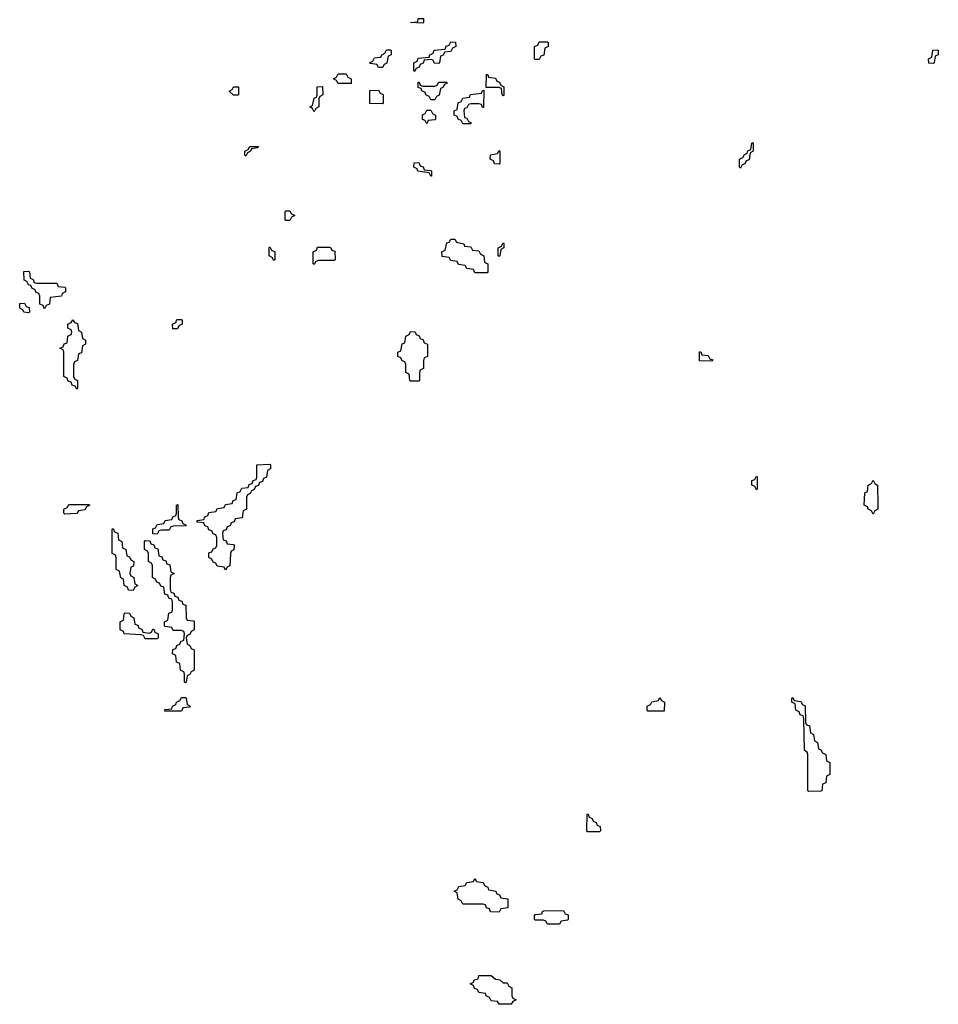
# Model space of a CAD drawing. Header units: inches. Extents: x 2777885 to 2884230, y 684484 to 829189.
# Tile 210 of 239: x 2866666 to 2871234, y 790388 to 795284. Entities that reach past the tile are written whole.
import ezdxf

# ---------------------------------------------------------------- set-up
doc = ezdxf.new("R2010")
doc.units = ezdxf.units.IN
doc.header["$MEASUREMENT"] = 0
doc.layers.add('C8769', color=7, linetype='Continuous')
doc.layers.add('C8779', color=7, linetype='Continuous')

msp = doc.modelspace()

# ---------------------------------------------------------------- linework, layer by layer
at = {"layer": 'C8769', "color": 6}
for points in [[(2868670, 795266), (2868609.2, 795270), (2868646, 795274), (2868648, 795290), (2868670, 795290.7), (2868674, 795290), (2868674, 795270)], [(2868750, 795066), (2868727.3, 795067.3), (2868722, 795082), (2868710, 795086), (2868678, 795082), (2868672.7, 795067.3), (2868658, 795062), (2868652.7, 795047.3), (2868638, 795042), (2868630, 795026), (2868626, 795030), (2868626, 795070), (2868642, 795078), (2868647.3, 795092.7), (2868702, 795098), (2868706, 795110), (2868722, 795118), (2868727.3, 795132.7), (2868782, 795138), (2868787.3, 795152.7), (2868802, 795158), (2868810, 795174), (2868832.7, 795172.7), (2868834, 795150), (2868818, 795142), (2868810, 795126), (2868778, 795122), (2868772, 795108), (2868758, 795102), (2868754, 795070)], [(2869230, 795086), (2869226, 795090), (2869226, 795150), (2869242, 795158), (2869250, 795174), (2869290, 795174), (2869294, 795170), (2869294, 795150), (2869278, 795142), (2869271.6, 795108.4), (2869258, 795102), (2869250, 795086)], [(2868450, 795046), (2868442, 795062), (2868410, 795066), (2868406, 795070), (2868422, 795078), (2868430, 795094), (2868462, 795098), (2868466, 795110), (2868482, 795118), (2868490, 795134), (2868510, 795134), (2868514, 795130), (2868514, 795110), (2868498, 795102), (2868491.6, 795068.4), (2868478, 795062), (2868470, 795046)], [(2868250, 794966), (2868242, 794982), (2868226, 794990), (2868242, 794998), (2868250, 795014), (2868290, 795014), (2868298, 794998), (2868314, 794990), (2868314, 794966), (2868310, 794966)], [(2868710, 794886), (2868702, 794902), (2868686, 794910), (2868682, 794922), (2868666, 794930), (2868662, 794942), (2868647.3, 794947.3), (2868647.3, 794972.7), (2868652.7, 794972.7), (2868658, 794958), (2868670, 794954), (2868730, 794954), (2868742, 794958), (2868750, 794974), (2868790, 794974), (2868791.6, 794968.4), (2868778, 794962), (2868770, 794946), (2868758, 794942), (2868751.6, 794908.4), (2868738, 794902), (2868730, 794886)], [(2869070, 794906), (2869066, 794910), (2869062, 794942), (2869050, 794946), (2868986, 794946), (2868987.3, 795012.7), (2868994, 795010), (2868998, 794998), (2869032.7, 794992.7), (2869038, 794978), (2869052.7, 794972.7), (2869058, 794958), (2869074, 794950), (2869074, 794910)], [(2867750, 794908), (2867728.4, 794908.4), (2867708.4, 794928.4), (2867723.1, 794936.9), (2867730, 794950.6), (2867754, 794950), (2867754, 794910)], [(2868130, 794826), (2868122, 794842), (2868108, 794850), (2868122, 794858), (2868130, 794894), (2868142, 794898), (2868146, 794910), (2868146, 794950), (2868171.6, 794951.6), (2868174, 794910), (2868158, 794902), (2868154, 794890), (2868154, 794850), (2868138, 794842)], [(2868470, 794866), (2868407.3, 794867.3), (2868407.3, 794932.7), (2868450, 794934), (2868458, 794918), (2868472.7, 794912.7), (2868474, 794870)], [(2868967.3, 794847.3), (2868962, 794862), (2868950, 794866), (2868910, 794866), (2868898, 794862), (2868890, 794846), (2868878, 794842), (2868874, 794830), (2868878, 794798), (2868890, 794794), (2868898, 794778), (2868911.6, 794771.6), (2868910, 794766), (2868870, 794766), (2868862, 794782), (2868846, 794790), (2868842, 794802), (2868826, 794810), (2868826, 794830), (2868842, 794838), (2868846, 794870), (2868862, 794878), (2868870, 794894), (2868902, 794898), (2868908.4, 794911.6), (2868962, 794918), (2868967.3, 794932.7), (2868974, 794934), (2868972.7, 794847.3)], [(2868690, 794766), (2868682, 794782), (2868668.4, 794788.4), (2868668.4, 794811.6), (2868682, 794818), (2868690, 794834), (2868710, 794834), (2868718, 794818), (2868734, 794810), (2868734, 794790), (2868730, 794786), (2868698, 794782)], [(2867790, 794606), (2867786, 794610), (2867786, 794630), (2867802, 794638), (2867810, 794654), (2867852.7, 794652.7), (2867850, 794646), (2867818, 794642), (2867814, 794630), (2867798, 794622)], [(2869050, 794566), (2869027.3, 794567.3), (2869022, 794582), (2869006, 794590), (2869008, 794612), (2869042, 794618), (2869050, 794634), (2869054, 794630), (2869054, 794570)], [(2868710, 794506), (2868702, 794522), (2868646, 794530), (2868642, 794542), (2868626, 794550), (2868627.3, 794572.7), (2868650, 794574), (2868658, 794558), (2868672.7, 794552.7), (2868678, 794538), (2868710, 794534), (2868714, 794530), (2868714, 794506)], [(2867990, 794286), (2867986, 794290), (2867986, 794330), (2867990, 794334), (2868010, 794334), (2868018, 794318), (2868034, 794310), (2868018, 794302), (2868010, 794286)], [(2868930, 794026), (2868922, 794042), (2868890, 794046), (2868882, 794062), (2868847.3, 794067.3), (2868842, 794082), (2868810, 794086), (2868802, 794102), (2868767.3, 794107.3), (2868766, 794130), (2868782, 794138), (2868790, 794174), (2868802, 794178), (2868810, 794192), (2868830, 794192), (2868838, 794178), (2868874, 794170), (2868878, 794158), (2868910, 794154), (2868918, 794138), (2868950, 794134), (2868958, 794118), (2868974, 794110), (2868978, 794078), (2868994, 794070), (2868994, 794030), (2868990, 794026)], [(2867930, 794086), (2867922, 794102), (2867906, 794110), (2867906, 794150), (2867910, 794154), (2867918, 794138), (2867934, 794130), (2867934, 794090)], [(2868230, 794086), (2868152.7, 794087.3), (2868138, 794082), (2868130, 794066), (2868126, 794070), (2868126, 794130), (2868142, 794138), (2868147.3, 794152.7), (2868207.3, 794152.7), (2868214, 794150), (2868218, 794138), (2868232.7, 794132.7), (2868234, 794090)], [(2869050, 794106), (2869046, 794110), (2869046, 794150), (2869062, 794158), (2869070, 794174), (2869074, 794170), (2869074, 794150), (2869058, 794142), (2869054, 794110)], [(2866750, 793974), (2866850, 793974), (2866858, 793958), (2866890, 793954), (2866894, 793950), (2866894, 793930), (2866878, 793922), (2866874, 793910), (2866818, 793902), (2866814, 793870), (2866798, 793862), (2866790, 793846), (2866782, 793862), (2866766, 793870), (2866766, 793910), (2866762, 793922), (2866747.3, 793927.3), (2866742, 793942), (2866727.3, 793947.3), (2866722, 793962), (2866710, 793966), (2866702, 793982), (2866688.4, 793988.4), (2866687.3, 794032.7), (2866710, 794034), (2866714, 794030), (2866718, 793998), (2866732.7, 793992.7), (2866738, 793978)], [(2866710, 793826), (2866686, 793830), (2866682, 793842), (2866666, 793850), (2866667.3, 793872.7), (2866690, 793874), (2866698, 793858), (2866712.7, 793852.7), (2866714, 793830)], [(2866950, 793446), (2866942, 793462), (2866927.3, 793467.3), (2866922, 793482), (2866907.3, 793487.3), (2866902, 793502), (2866886, 793510), (2866886, 793630), (2866882, 793642), (2866866, 793650), (2866882, 793658), (2866887.3, 793672.7), (2866902, 793678), (2866906, 793710), (2866922, 793718), (2866926, 793730), (2866922, 793742), (2866906, 793750), (2866906, 793770), (2866922, 793778), (2866930, 793792), (2866938, 793778), (2866952.7, 793772.7), (2866958, 793738), (2866974, 793730), (2866978, 793698), (2866994, 793690), (2866994, 793670), (2866978, 793662), (2866972.7, 793627.3), (2866958, 793622), (2866954, 793590), (2866938, 793582), (2866934, 793570), (2866934, 793510), (2866938, 793498), (2866954, 793490), (2866954, 793450)], [(2867450, 793746), (2867427.3, 793747.3), (2867426, 793770), (2867442, 793778), (2867447.3, 793792.7), (2867470, 793794), (2867474, 793790), (2867474, 793770), (2867458, 793762)], [(2868610, 793486), (2868606, 793490), (2868602, 793522), (2868586, 793530), (2868586, 793570), (2868582, 793582), (2868567.3, 793587.3), (2868562, 793602), (2868546, 793610), (2868546, 793630), (2868562, 793638), (2868568.4, 793671.6), (2868582, 793678), (2868586, 793710), (2868602, 793718), (2868610, 793734), (2868632.7, 793732.7), (2868638, 793718), (2868652.7, 793712.7), (2868658, 793698), (2868672.7, 793692.7), (2868678, 793678), (2868694, 793670), (2868694, 793610), (2868678, 793602), (2868674, 793590), (2868674, 793550), (2868658, 793542), (2868654, 793530), (2868654, 793490), (2868650, 793486)], [(2867690, 792546), (2867682, 792562), (2867647.3, 792567.3), (2867642, 792582), (2867627.3, 792587.3), (2867622, 792602), (2867606, 792610), (2867607.3, 792632.7), (2867622, 792638), (2867627.3, 792652.7), (2867642, 792658), (2867646, 792670), (2867646, 792710), (2867642, 792722), (2867627.3, 792727.3), (2867622, 792742), (2867607.3, 792747.3), (2867602, 792762), (2867587.3, 792767.3), (2867582, 792782), (2867550, 792786), (2867546, 792790), (2867550, 792794), (2867582, 792798), (2867587.3, 792812.7), (2867602, 792818), (2867607.3, 792832.7), (2867642, 792838), (2867650, 792854), (2867682, 792858), (2867690, 792874), (2867722, 792878), (2867727.3, 792892.7), (2867742, 792898), (2867748, 792932), (2867762, 792938), (2867770, 792954), (2867802, 792958), (2867807.3, 792972.7), (2867822, 792978), (2867827.3, 792992.7), (2867842, 792998), (2867846, 793010), (2867846, 793070), (2867910, 793074), (2867914, 793070), (2867914, 793050), (2867898, 793042), (2867894, 793010), (2867878, 793002), (2867872.7, 792987.3), (2867858, 792982), (2867852.7, 792967.3), (2867838, 792962), (2867832.7, 792947.3), (2867818, 792942), (2867812.7, 792927.3), (2867798, 792922), (2867794, 792910), (2867794, 792850), (2867778, 792842), (2867772.7, 792807.3), (2867738, 792802), (2867732.7, 792787.3), (2867718, 792782), (2867712.7, 792767.3), (2867698, 792762), (2867692.7, 792747.3), (2867678, 792742), (2867674, 792730), (2867678, 792698), (2867692.7, 792692.7), (2867698, 792678), (2867730, 792674), (2867732, 792670), (2867731.6, 792648.4), (2867718, 792642), (2867714, 792630), (2867711.6, 792568.4), (2867698, 792562)], [(2866890, 792826), (2866886, 792830), (2866886, 792850), (2866902, 792858), (2866910, 792874), (2867010, 792874), (2867014, 792870), (2866998, 792862), (2866990, 792846), (2866958, 792842), (2866950, 792828)], [(2867350, 792726), (2867327.3, 792727.3), (2867327.3, 792752.7), (2867342, 792758), (2867350, 792774), (2867382, 792778), (2867390, 792794), (2867422, 792798), (2867427.3, 792812.7), (2867442, 792818), (2867446, 792830), (2867446, 792870), (2867452.7, 792872.7), (2867454, 792810), (2867458, 792798), (2867472.7, 792792.7), (2867478, 792778), (2867492.7, 792772.7), (2867492.7, 792767.3), (2867430, 792766), (2867418, 792762), (2867410, 792746), (2867370, 792746), (2867358, 792742)], [(2867230, 792446), (2867207.3, 792447.3), (2867202, 792462), (2867186, 792470), (2867182, 792502), (2867168.7, 792508.7), (2867162, 792542), (2867146, 792550), (2867146, 792610), (2867142, 792622), (2867126, 792630), (2867126, 792750), (2867130, 792754), (2867138, 792738), (2867154, 792730), (2867158, 792698), (2867174, 792690), (2867178, 792658), (2867194, 792650), (2867198, 792618), (2867212.7, 792612.7), (2867218, 792598), (2867234, 792590), (2867232.7, 792567.3), (2867218, 792562), (2867214, 792530), (2867218, 792518), (2867234, 792510), (2867238, 792478), (2867254, 792470), (2867238, 792462)], [(2867490, 791986), (2867486, 791990), (2867486, 792030), (2867482, 792042), (2867466, 792050), (2867462, 792082), (2867446, 792090), (2867442, 792122), (2867426, 792130), (2867427.3, 792152.7), (2867442, 792158), (2867447.3, 792172.7), (2867462, 792178), (2867467.3, 792192.7), (2867482, 792198), (2867486, 792230), (2867482, 792242), (2867470, 792246), (2867430, 792246), (2867422, 792262), (2867390, 792266), (2867386, 792270), (2867386, 792290), (2867402, 792298), (2867407.3, 792332.7), (2867422, 792338), (2867426, 792350), (2867426, 792390), (2867422, 792402), (2867407.3, 792407.3), (2867402, 792422), (2867387.3, 792427.3), (2867382, 792462), (2867367.3, 792467.3), (2867362, 792482), (2867347.3, 792487.3), (2867342, 792502), (2867326, 792510), (2867326, 792570), (2867322, 792582), (2867306, 792590), (2867306, 792630), (2867302, 792642), (2867286, 792650), (2867286, 792690), (2867290, 792694), (2867312.7, 792692.7), (2867318, 792678), (2867332.7, 792672.7), (2867338, 792658), (2867352.7, 792652.7), (2867358, 792618), (2867372.7, 792612.7), (2867378, 792598), (2867392.7, 792592.7), (2867398, 792578), (2867412.7, 792572.7), (2867418, 792538), (2867434, 792530), (2867418, 792522), (2867414, 792510), (2867414, 792450), (2867418, 792438), (2867432.7, 792432.7), (2867438, 792418), (2867452, 792412), (2867458, 792398), (2867472.7, 792392.7), (2867478, 792378), (2867492.7, 792372.7), (2867494, 792310), (2867498, 792298), (2867530, 792294), (2867534, 792290), (2867534, 792250), (2867518, 792242), (2867512.7, 792227.3), (2867498, 792222), (2867494, 792210), (2867498, 792178), (2867512.7, 792172.7), (2867518, 792158), (2867534, 792150), (2867534, 792050), (2867518, 792042), (2867512.7, 792027.3), (2867498, 792022), (2867494, 791990)], [(2867310, 792234), (2867322, 792238), (2867327.3, 792252.7), (2867332.7, 792252.7), (2867338, 792238), (2867354, 792230), (2867354, 792210), (2867350, 792206), (2867290, 792206), (2867282, 792222), (2867270, 792226), (2867186, 792230), (2867182, 792242), (2867166, 792250), (2867166, 792290), (2867182, 792298), (2867186, 792330), (2867190, 792334), (2867212.7, 792332.7), (2867218, 792318), (2867234, 792310), (2867238, 792278), (2867252.7, 792272.7), (2867258, 792258), (2867272.7, 792252.7), (2867278, 792238)], [(2867390, 791846), (2867386, 791850), (2867390, 791854), (2867422, 791858), (2867426, 791870), (2867442, 791878), (2867446, 791890), (2867462, 791898), (2867470, 791914), (2867490, 791914), (2867494, 791910), (2867498, 791878), (2867514, 791870), (2867510, 791866), (2867478, 791862), (2867470, 791846)], [(2869790, 791846), (2869786, 791850), (2869786, 791870), (2869802, 791878), (2869810, 791892), (2869842, 791898), (2869850, 791914), (2869858, 791898), (2869872, 791890), (2869870, 791846)], [(2869490, 791246), (2869486, 791250), (2869487.3, 791332.7), (2869492.7, 791332.7), (2869498, 791318), (2869512.7, 791312.7), (2869518, 791298), (2869532.7, 791292.7), (2869538, 791278), (2869552.7, 791272.7), (2869554, 791250), (2869550, 791246)], [(2869050, 790846), (2869007.3, 790847.3), (2869002, 790862), (2868987.3, 790867.3), (2868982, 790882), (2868970, 790886), (2868870, 790886), (2868862, 790902), (2868846, 790910), (2868842, 790942), (2868826, 790950), (2868842, 790958), (2868850, 790974), (2868882, 790978), (2868890, 790994), (2868922, 790998), (2868930, 791014), (2868938, 790998), (2868970, 790994), (2868978, 790978), (2868994, 790970), (2868998, 790958), (2869034, 790950), (2869038, 790938), (2869052, 790932), (2869058, 790918), (2869092.7, 790912.7), (2869092.7, 790867.3), (2869058, 790862)], [(2869290, 790786), (2869282, 790802), (2869270, 790806), (2869230, 790806), (2869226, 790810), (2869226, 790830), (2869230, 790834), (2869262, 790838), (2869266, 790850), (2869272.7, 790852.7), (2869370, 790854), (2869378, 790838), (2869392.7, 790832.7), (2869394, 790810), (2869390, 790806), (2869358, 790802), (2869350, 790786)], [(2869070, 790494), (2869090, 790494), (2869098, 790478), (2869114, 790470), (2869114, 790430), (2869118, 790418), (2869134, 790410), (2869118, 790402), (2869110, 790388), (2869050, 790388), (2869042, 790402), (2869010, 790406), (2869002, 790422), (2868986, 790430), (2868982, 790442), (2868950, 790446), (2868942, 790462), (2868927.3, 790467.3), (2868922, 790482), (2868906, 790490), (2868922, 790498), (2868926, 790510), (2868946, 790514), (2868950, 790532), (2869010, 790531.3), (2869032.7, 790512.7), (2869054, 790510)]]:
    msp.add_lwpolyline(points, close=True, dxfattribs=at)
at = {"layer": 'C8779', "color": 6}
for points in [[(2871210, 795066), (2871187.3, 795067.3), (2871186, 795090), (2871202, 795098), (2871207.3, 795132.7), (2871230, 795134), (2871234, 795130), (2871234, 795110), (2871218, 795102), (2871214, 795070)], [(2870250, 794546), (2870246, 794550), (2870246, 794590), (2870262, 794598), (2870270, 794614), (2870282, 794618), (2870287.3, 794632.7), (2870302, 794638), (2870306, 794670), (2870310, 794674), (2870314, 794670), (2870314, 794630), (2870298, 794622), (2870292.7, 794587.3), (2870278, 794582), (2870272.7, 794567.3), (2870258, 794562)], [(2870110, 793586), (2870047.3, 793587.3), (2870047.3, 793632.7), (2870052.7, 793632.7), (2870058, 793618), (2870090, 793614), (2870098, 793598), (2870112.7, 793592.7)], [(2870330, 792946), (2870322, 792962), (2870306, 792970), (2870307.3, 792992.7), (2870322, 792998), (2870330, 793014), (2870334, 793010), (2870334, 792950)], [(2870910, 792826), (2870902, 792842), (2870886, 792850), (2870882, 792862), (2870866, 792870), (2870868.4, 792931.6), (2870882, 792938), (2870886, 792970), (2870902, 792978), (2870910, 792994), (2870918, 792978), (2870932, 792970), (2870934, 792870), (2870934, 792850), (2870918, 792842)], [(2870590, 791446), (2870586, 791450), (2870586, 791630), (2870582, 791642), (2870568, 791650), (2870566, 791810), (2870562, 791822), (2870547.3, 791827.3), (2870542, 791842), (2870526, 791850), (2870522, 791882), (2870506, 791890), (2870506, 791910), (2870510, 791914), (2870518, 791898), (2870550, 791894), (2870558, 791878), (2870572.7, 791872.7), (2870574, 791790), (2870578, 791778), (2870592.7, 791772.7), (2870598, 791738), (2870614, 791730), (2870618, 791698), (2870634, 791690), (2870638, 791658), (2870650, 791654), (2870658, 791638), (2870674, 791630), (2870678, 791598), (2870694, 791590), (2870694, 791530), (2870678, 791522), (2870674, 791490), (2870658, 791482), (2870654, 791450), (2870650, 791448)]]:
    msp.add_lwpolyline(points, close=True, dxfattribs=at)

doc.saveas('drawing.dxf')
